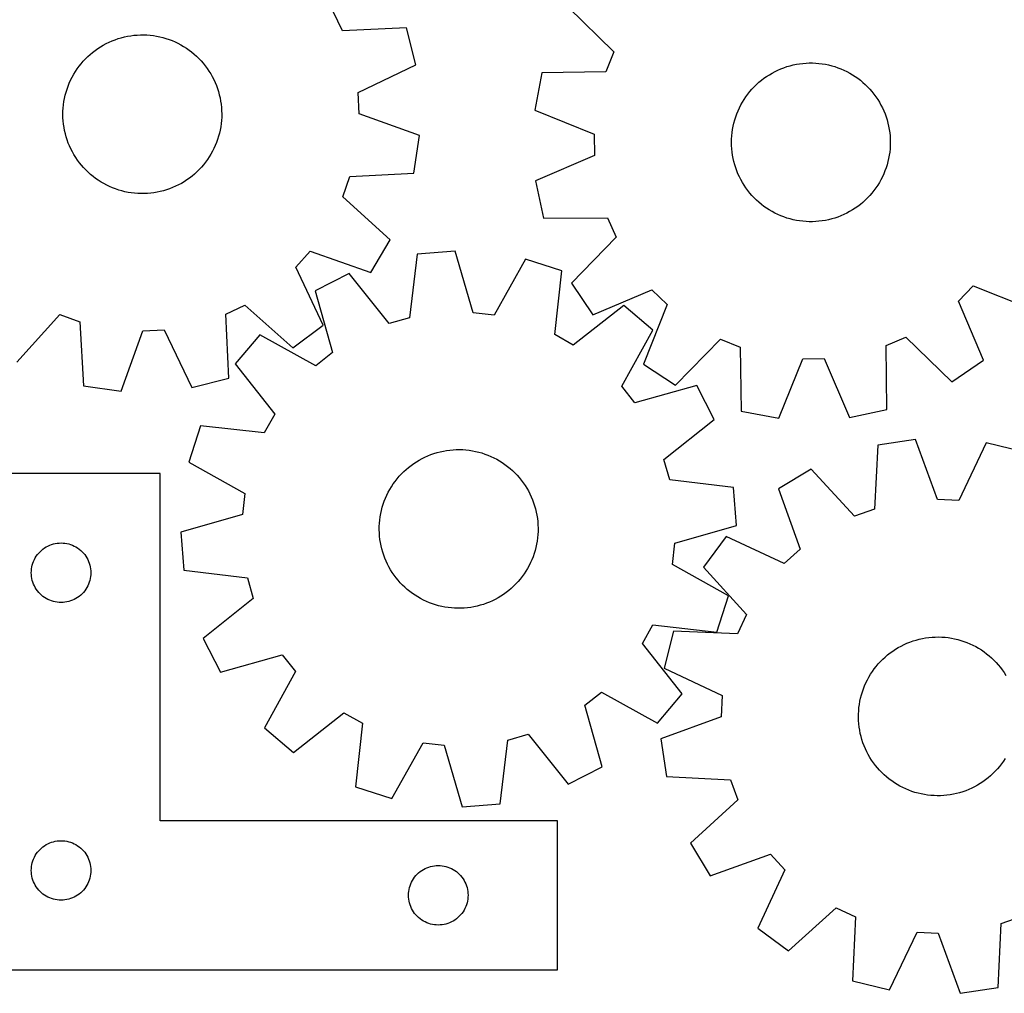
# Model space of a CAD drawing. Header units: millimetres. Extents: x 7 to 1243, y 7 to 1246.
# Tile 5 of 19: x 568 to 865, y 7 to 301. Entities that reach past the tile are written whole.
import ezdxf

# ---------------------------------------------------------------- set-up
doc = ezdxf.new("R2010")
doc.units = ezdxf.units.MM
doc.layers.add('CUT', color=7, linetype='CONTINUOUS', true_color=0x000000)

msp = doc.modelspace()

# ---------------------------------------------------------------- linework, layer by layer
at = {"layer": 'CUT'}
for p, q in [((733.570935, 304.907998), (747.386361, 291.322108)), ((665.347107, 297.723186), (662.584312, 303.529188)), ((684.701131, 298.652806), (665.347107, 297.723186)), ((687.530578, 287.468902), (684.701131, 298.652806)), ((594.824599, 294.30201), (595.721942, 294.693764)), ((595.721942, 294.693764), (596.634517, 295.048591)), ((596.634517, 295.048591), (597.560806, 295.3659)), ((597.560806, 295.3659), (598.499266, 295.645162)), ((598.499266, 295.645162), (599.448336, 295.885914)), ((599.448336, 295.885914), (600.406436, 296.087754)), ((600.406436, 296.087754), (601.371971, 296.250347)), ((601.371971, 296.250347), (602.343335, 296.373421)), ((602.343335, 296.373421), (603.318911, 296.456773)), ((603.318911, 296.456773), (604.297074, 296.500263)), ((604.297074, 296.500263), (605.276198, 296.503818)), ((605.276198, 296.503818), (606.254651, 296.467434)), ((606.254651, 296.467434), (607.230806, 296.39117)), ((607.230806, 296.39117), (608.203039, 296.275154)), ((608.203039, 296.275154), (609.16973, 296.119578)), ((609.16973, 296.119578), (610.12927, 295.924702)), ((610.12927, 295.924702), (611.080064, 295.69085)), ((611.080064, 295.69085), (612.020527, 295.41841)), ((612.020527, 295.41841), (612.949096, 295.107838)), ((612.949096, 295.107838), (613.864224, 294.759648)), ((613.864224, 294.759648), (614.764389, 294.374422)), ((589.841976, 291.216683), (590.617619, 291.814239)), ((590.617619, 291.814239), (591.41699, 292.37966)), ((591.41699, 292.37966), (592.238759, 292.912005)), ((592.238759, 292.912005), (593.081557, 293.410389)), ((593.081557, 293.410389), (593.943982, 293.873981)), ((593.943982, 293.873981), (594.824599, 294.30201)), ((614.764389, 294.374422), (615.648091, 293.9528)), ((615.648091, 293.9528), (616.513861, 293.495484)), ((616.513861, 293.495484), (617.360256, 293.003235)), ((617.360256, 293.003235), (618.18587, 292.476872)), ((618.18587, 292.476872), (618.989326, 291.917271)), ((618.989326, 291.917271), (619.769289, 291.325365)), ((587.001866, 288.525772), (587.670114, 289.241411)), ((587.670114, 289.241411), (588.366996, 289.929198)), ((588.366996, 289.929198), (589.091352, 290.587988)), ((589.091352, 290.587988), (589.841976, 291.216683)), ((619.769289, 291.325365), (620.52446, 290.702137)), ((620.52446, 290.702137), (621.253581, 290.048626)), ((621.253581, 290.048626), (621.95544, 289.365919)), ((621.95544, 289.365919), (622.628869, 288.655152)), ((747.386361, 291.322108), (744.996188, 285.353041)), ((584.636702, 285.409166), (585.179797, 286.223871)), ((585.179797, 286.223871), (585.75567, 287.015745)), ((585.75567, 287.015745), (586.363363, 287.783472)), ((586.363363, 287.783472), (587.001866, 288.525772)), ((622.628869, 288.655152), (623.272745, 287.917509)), ((623.272745, 287.917509), (623.885999, 287.154216)), ((623.885999, 287.154216), (624.467608, 286.366545)), ((624.467608, 286.366545), (625.016605, 285.555807)), ((670.062962, 279.082912), (687.530578, 287.468902)), ((796.096878, 285.42049), (796.979166, 285.845065)), ((796.979166, 285.845065), (797.878037, 286.233299)), ((797.878037, 286.233299), (798.791996, 286.584547)), ((798.791996, 286.584547), (799.71952, 286.898223)), ((799.71952, 286.898223), (800.659068, 287.173806)), ((800.659068, 287.173806), (801.609074, 287.410836)), ((801.609074, 287.410836), (802.567958, 287.60892)), ((802.567958, 287.60892), (803.534123, 287.767728)), ((803.534123, 287.767728), (804.505962, 287.886995)), ((804.505962, 287.886995), (805.481856, 287.966522)), ((805.481856, 287.966522), (806.460183, 288.006179)), ((806.460183, 288.006179), (807.439313, 288.005897)), ((807.439313, 288.005897), (808.417616, 287.965679)), ((808.417616, 287.965679), (809.393465, 287.88559)), ((809.393465, 287.88559), (810.365235, 287.765765)), ((810.365235, 287.765765), (811.331309, 287.606402)), ((811.331309, 287.606402), (812.290078, 287.407767)), ((812.290078, 287.407767), (813.239948, 287.17019)), ((813.239948, 287.17019), (814.179337, 286.894067)), ((814.179337, 286.894067), (815.106681, 286.579858)), ((815.106681, 286.579858), (816.020438, 286.228085)), ((816.020438, 286.228085), (816.919086, 285.839334)), ((816.919086, 285.839334), (817.801129, 285.414252)), ((582.80934, 281.94969), (583.212848, 282.841809)), ((583.212848, 282.841809), (583.652409, 283.716727)), ((583.652409, 283.716727), (584.12729, 284.572988)), ((584.12729, 284.572988), (584.636702, 285.409166)), ((625.016605, 285.555807), (625.532077, 284.72335)), ((625.532077, 284.72335), (626.013165, 283.870561)), ((626.013165, 283.870561), (626.459068, 282.998858)), ((626.459068, 282.998858), (626.869045, 282.109693)), ((725.622112, 285.057108), (723.505448, 273.716685)), ((744.996188, 285.353041), (725.622112, 285.057108)), ((791.231407, 282.153539), (791.98449, 282.779288)), ((791.98449, 282.779288), (792.762469, 283.3738)), ((792.762469, 283.3738), (793.564049, 283.936084)), ((793.564049, 283.936084), (794.387898, 284.465204)), ((794.387898, 284.465204), (795.232643, 284.960281)), ((795.232643, 284.960281), (796.096878, 285.42049)), ((817.801129, 285.414252), (818.6651, 284.953547)), ((818.6651, 284.953547), (819.50956, 284.457984)), ((819.50956, 284.457984), (820.333104, 283.92839)), ((820.333104, 283.92839), (821.134362, 283.365645)), ((821.134362, 283.365645), (821.911999, 282.770687)), ((821.911999, 282.770687), (822.664721, 282.144505)), ((581.82154, 279.185104), (582.113106, 280.119814)), ((582.113106, 280.119814), (582.442556, 281.041855)), ((582.442556, 281.041855), (582.80934, 281.94969)), ((626.869045, 282.109693), (627.242413, 281.204546)), ((627.242413, 281.204546), (627.578551, 280.284923)), ((627.578551, 280.284923), (627.876899, 279.352354)), ((788.492449, 279.359735), (789.133856, 280.099527)), ((789.133856, 280.099527), (789.804903, 280.812542)), ((789.804903, 280.812542), (790.504475, 281.497593)), ((790.504475, 281.497593), (791.231407, 282.153539)), ((822.664721, 282.144505), (823.391276, 281.488141)), ((823.391276, 281.488141), (824.090454, 280.802689)), ((824.090454, 280.802689), (824.761092, 280.089288)), ((824.761092, 280.089288), (825.402073, 279.349127)), ((581.17867, 276.320596), (581.353932, 277.283912)), ((581.353932, 277.283912), (581.568341, 278.239278)), ((581.568341, 278.239278), (581.82154, 279.185104)), ((627.876899, 279.352354), (628.13696, 278.408393)), ((628.13696, 278.408393), (628.358302, 277.45461)), ((628.358302, 277.45461), (628.540556, 276.492592)), ((670.393592, 272.66159), (670.062962, 279.082912)), ((786.243812, 276.158039), (786.756497, 276.992214)), ((786.756497, 276.992214), (787.30278, 277.804784)), ((787.30278, 277.804784), (787.881752, 278.594396)), ((787.881752, 278.594396), (788.492449, 279.359735)), ((825.402073, 279.349127), (826.01233, 278.583437)), ((826.01233, 278.583437), (826.590849, 277.793493)), ((826.590849, 277.793493), (827.136665, 276.980609)), ((827.136665, 276.980609), (827.64887, 276.146139)), ((580.89035, 273.399029), (580.946685, 274.376536)), ((580.946685, 274.376536), (581.042845, 275.350933)), ((581.042845, 275.350933), (581.17867, 276.320596)), ((628.540556, 276.492592), (628.683419, 275.52394)), ((628.683419, 275.52394), (628.786654, 274.550268)), ((628.786654, 274.550268), (628.850088, 273.573195)), ((784.915591, 273.539926), (785.322592, 274.430456)), ((785.322592, 274.430456), (785.765578, 275.303645)), ((785.765578, 275.303645), (786.243812, 276.158039)), ((827.64887, 276.146139), (828.126612, 275.291471)), ((828.126612, 275.291471), (828.569096, 274.418027)), ((828.569096, 274.418027), (828.975585, 273.527263)), ((580.873932, 272.420037), (580.89035, 273.399029)), ((580.89746, 271.441189), (580.873932, 272.420037)), ((580.960893, 270.464117), (580.89746, 271.441189)), ((628.857198, 271.615356), (628.800862, 270.637848)), ((628.850088, 273.573195), (628.873615, 272.594348)), ((628.873615, 272.594348), (628.857198, 271.615356)), ((688.630128, 266.113982), (670.393592, 272.66159)), ((723.505448, 273.716685), (741.468333, 266.451894)), ((783.916964, 270.779232), (784.212192, 271.712793)), ((784.212192, 271.712793), (784.545252, 272.633535)), ((784.545252, 272.633535), (784.915591, 273.539926)), ((828.975585, 273.527263), (829.345403, 272.620659)), ((829.345403, 272.620659), (829.677934, 271.699726)), ((829.677934, 271.699726), (829.972625, 270.765996)), ((581.064128, 269.490444), (580.960893, 270.464117)), ((581.206991, 268.521793), (581.064128, 269.490444)), ((581.389245, 267.559775), (581.206991, 268.521793)), ((628.568878, 268.693788), (628.393615, 267.730472)), ((628.704702, 269.663452), (628.568878, 268.693788)), ((628.800862, 270.637848), (628.704702, 269.663452)), ((783.123251, 266.948142), (783.262874, 267.917266)), ((783.262874, 267.917266), (783.44191, 268.879888)), ((783.44191, 268.879888), (783.660061, 269.834406)), ((783.660061, 269.834406), (783.916964, 270.779232)), ((829.972625, 270.765996), (830.228985, 269.821022)), ((830.228985, 269.821022), (830.446588, 268.866379)), ((830.446588, 268.866379), (830.625071, 267.903654)), ((830.625071, 267.903654), (830.764137, 266.93445)), ((581.610587, 266.605992), (581.389245, 267.559775)), ((581.870649, 265.66203), (581.610587, 266.605992)), ((582.168996, 264.729462), (581.870649, 265.66203)), ((627.634441, 264.89457), (627.304992, 263.97253)), ((627.926008, 265.829281), (627.634441, 264.89457)), ((628.179206, 266.775106), (627.926008, 265.829281)), ((628.393615, 267.730472), (628.179206, 266.775106)), ((686.964302, 254.69862), (688.630128, 266.113982)), ((741.468333, 266.451894), (741.544364, 260.022516)), ((782.942853, 264.01793), (782.963107, 264.996851)), ((782.963107, 264.996851), (783.023273, 265.97413)), ((783.023273, 265.97413), (783.123251, 266.948142)), ((830.764137, 266.93445), (830.863555, 265.960381)), ((830.863555, 265.960381), (830.923159, 264.983067)), ((830.923159, 264.983067), (830.942851, 264.004135)), ((582.505134, 263.809839), (582.168996, 264.729462)), ((582.878502, 262.904691), (582.505134, 263.809839)), ((583.288479, 262.015527), (582.878502, 262.904691)), ((583.734382, 261.143824), (583.288479, 262.015527)), ((626.534699, 262.172576), (626.095139, 261.297658)), ((626.938208, 263.064695), (626.534699, 262.172576)), ((627.304992, 263.97253), (626.938208, 263.064695)), ((782.962544, 263.038998), (782.942853, 264.01793)), ((783.022148, 262.061685), (782.962544, 263.038998)), ((783.121566, 261.087615), (783.022148, 262.061685)), ((830.86243, 262.047935), (830.762452, 261.073923)), ((830.922596, 263.025215), (830.86243, 262.047935)), ((830.942851, 264.004135), (830.922596, 263.025215)), ((584.21547, 260.291035), (583.734382, 261.143824)), ((584.730942, 259.458578), (584.21547, 260.291035)), ((585.279939, 258.64784), (584.730942, 259.458578)), ((625.110845, 259.605218), (624.567751, 258.790514)), ((625.620257, 260.441397), (625.110845, 259.605218)), ((626.095139, 261.297658), (625.620257, 260.441397)), ((741.544364, 260.022516), (723.7583, 252.334972)), ((783.260632, 260.118411), (783.121566, 261.087615)), ((783.439115, 259.155687), (783.260632, 260.118411)), ((783.656718, 258.201043), (783.439115, 259.155687)), ((830.443793, 259.142178), (830.225642, 258.187659)), ((830.622829, 260.1048), (830.443793, 259.142178)), ((830.762452, 261.073923), (830.622829, 260.1048)), ((585.861549, 257.860169), (585.279939, 258.64784)), ((586.474802, 257.096876), (585.861549, 257.860169)), ((587.118679, 256.359232), (586.474802, 257.096876)), ((587.792107, 255.648466), (587.118679, 256.359232)), ((622.745682, 256.488612), (622.077434, 255.772973)), ((623.384184, 257.230913), (622.745682, 256.488612)), ((623.991877, 257.998639), (623.384184, 257.230913)), ((624.567751, 258.790514), (623.991877, 257.998639)), ((783.913078, 257.25607), (783.656718, 258.201043)), ((784.207769, 256.322339), (783.913078, 257.25607)), ((784.5403, 255.401406), (784.207769, 256.322339)), ((829.673511, 256.309273), (829.340451, 255.38853)), ((829.968739, 257.242833), (829.673511, 256.309273)), ((830.225642, 258.187659), (829.968739, 257.242833)), ((588.493966, 254.965758), (587.792107, 255.648466)), ((589.223088, 254.312247), (588.493966, 254.965758)), ((589.978258, 253.68902), (589.223088, 254.312247)), ((590.758221, 253.097113), (589.978258, 253.68902)), ((591.561678, 252.537513), (590.758221, 253.097113)), ((619.129928, 253.200145), (618.330557, 252.634724)), ((619.905571, 253.797701), (619.129928, 253.200145)), ((620.656196, 254.426397), (619.905571, 253.797701)), ((621.380552, 255.085187), (620.656196, 254.426397)), ((622.077434, 255.772973), (621.380552, 255.085187)), ((665.465278, 247.576489), (667.61715, 253.635543)), ((667.61715, 253.635543), (686.964302, 254.69862)), ((784.910118, 254.494802), (784.5403, 255.401406)), ((785.316607, 253.604038), (784.910118, 254.494802)), ((785.759091, 252.730595), (785.316607, 253.604038)), ((828.563111, 253.591609), (828.120125, 252.71842)), ((828.970112, 254.48214), (828.563111, 253.591609)), ((829.340451, 255.38853), (828.970112, 254.48214)), ((592.387291, 252.01115), (591.561678, 252.537513)), ((593.233687, 251.518901), (592.387291, 252.01115)), ((594.099456, 251.061585), (593.233687, 251.518901)), ((594.983159, 250.639963), (594.099456, 251.061585)), ((595.883323, 250.254736), (594.983159, 250.639963)), ((596.798451, 249.906547), (595.883323, 250.254736)), ((614.025605, 250.32062), (613.11303, 249.965794)), ((614.922948, 250.712374), (614.025605, 250.32062)), ((615.803565, 251.140403), (614.922948, 250.712374)), ((616.66599, 251.603996), (615.803565, 251.140403)), ((617.508788, 252.102379), (616.66599, 251.603996)), ((618.330557, 252.634724), (617.508788, 252.102379)), ((723.7583, 252.334972), (726.14255, 241.047774)), ((786.236833, 251.875927), (785.759091, 252.730595)), ((786.749038, 251.041456), (786.236833, 251.875927)), ((787.294854, 250.228572), (786.749038, 251.041456)), ((787.873373, 249.438628), (787.294854, 250.228572)), ((826.582923, 250.217281), (826.003951, 249.427669)), ((827.129206, 251.029851), (826.582923, 250.217281)), ((827.641891, 251.864027), (827.129206, 251.029851)), ((828.120125, 252.71842), (827.641891, 251.864027)), ((597.72702, 249.595974), (596.798451, 249.906547)), ((598.667484, 249.323535), (597.72702, 249.595974)), ((599.618277, 249.089683), (598.667484, 249.323535)), ((600.577818, 248.894807), (599.618277, 249.089683)), ((601.544509, 248.739231), (600.577818, 248.894807)), ((602.516741, 248.623214), (601.544509, 248.739231)), ((603.492896, 248.546951), (602.516741, 248.623214)), ((604.47135, 248.510566), (603.492896, 248.546951)), ((605.450473, 248.514122), (604.47135, 248.510566)), ((606.428636, 248.557612), (605.450473, 248.514122)), ((607.404212, 248.640963), (606.428636, 248.557612)), ((608.375576, 248.764038), (607.404212, 248.640963)), ((609.341111, 248.926631), (608.375576, 248.764038)), ((610.299211, 249.128471), (609.341111, 248.926631)), ((611.248281, 249.369222), (610.299211, 249.128471)), ((612.186742, 249.648485), (611.248281, 249.369222)), ((613.11303, 249.965794), (612.186742, 249.648485)), ((679.80798, 234.548467), (665.465278, 247.576489)), ((788.48363, 248.672938), (787.873373, 249.438628)), ((789.124611, 247.932777), (788.48363, 248.672938)), ((789.795249, 247.219377), (789.124611, 247.932777)), ((790.494427, 246.533924), (789.795249, 247.219377)), ((824.0808, 247.209523), (823.381228, 246.524472)), ((824.751847, 247.922538), (824.0808, 247.209523)), ((825.393254, 248.66233), (824.751847, 247.922538)), ((826.003951, 249.427669), (825.393254, 248.66233)), ((791.220982, 245.877561), (790.494427, 246.533924)), ((791.973704, 245.251378), (791.220982, 245.877561)), ((792.751341, 244.65642), (791.973704, 245.251378)), ((793.552599, 244.093675), (792.751341, 244.65642)), ((794.376143, 243.564081), (793.552599, 244.093675)), ((820.321654, 244.085982), (819.497805, 243.556861)), ((821.123234, 244.648266), (820.321654, 244.085982)), ((821.901213, 245.242777), (821.123234, 244.648266)), ((822.654296, 245.868527), (821.901213, 245.242777)), ((823.381228, 246.524472), (822.654296, 245.868527)), ((726.14255, 241.047774), (745.518206, 241.210081)), ((745.518206, 241.210081), (748.048867, 235.299206)), ((795.220603, 243.068519), (794.376143, 243.564081)), ((796.084574, 242.607813), (795.220603, 243.068519)), ((796.966617, 242.182731), (796.084574, 242.607813)), ((797.865265, 241.79398), (796.966617, 242.182731)), ((798.779022, 241.442207), (797.865265, 241.79398)), ((799.706366, 241.127998), (798.779022, 241.442207)), ((800.645755, 240.851875), (799.706366, 241.127998)), ((814.166183, 241.123842), (813.226635, 240.848259)), ((815.093707, 241.437518), (814.166183, 241.123842)), ((816.007666, 241.788766), (815.093707, 241.437518)), ((816.906537, 242.177), (816.007666, 241.788766)), ((817.788825, 242.601575), (816.906537, 242.177)), ((818.65306, 243.061784), (817.788825, 242.601575)), ((819.497805, 243.556861), (818.65306, 243.061784)), ((801.595625, 240.614299), (800.645755, 240.851875)), ((802.554394, 240.415664), (801.595625, 240.614299)), ((803.520468, 240.256301), (802.554394, 240.415664)), ((804.492238, 240.136475), (803.520468, 240.256301)), ((805.468087, 240.056387), (804.492238, 240.136475)), ((806.44639, 240.016168), (805.468087, 240.056387)), ((807.42552, 240.015887), (806.44639, 240.016168)), ((808.403847, 240.055543), (807.42552, 240.015887)), ((809.379741, 240.135071), (808.403847, 240.055543)), ((810.35158, 240.254337), (809.379741, 240.135071)), ((811.317745, 240.413145), (810.35158, 240.254337)), ((812.276629, 240.611229), (811.317745, 240.413145)), ((813.226635, 240.848259), (812.276629, 240.611229)), ((748.048867, 235.299206), (734.558582, 221.390409)), ((673.900487, 224.639532), (679.80798, 234.548467)), ((651.312457, 226.28686), (655.619227, 231.061211)), ((655.619227, 231.061211), (673.900487, 224.639532)), ((687.968436, 230.197998), (685.668306, 210.958668)), ((699.467057, 231.12922), (687.968436, 230.197998)), ((704.833122, 212.510741), (699.467057, 231.12922)), ((659.577778, 208.761824), (651.312457, 226.28686)), ((720.707696, 228.66409), (711.22008, 211.769488)), ((731.6874, 225.124095), (720.707696, 228.66409)), ((667.40128, 224.347041), (657.134302, 219.086372)), ((679.483861, 209.199313), (667.40128, 224.347041)), ((729.520015, 205.869359), (731.6874, 225.124095)), ((734.558582, 221.390409), (741.080765, 211.874811)), ((851.514378, 215.987607), (856.006873, 220.587626)), ((856.006873, 220.587626), (874.019434, 213.446894)), ((657.134302, 219.086372), (662.371832, 200.431327)), ((741.080765, 211.874811), (758.919425, 219.439506)), ((758.919425, 219.439506), (763.519445, 214.947012)), ((630.089768, 212.033859), (635.895769, 214.796654)), ((635.895769, 214.796654), (650.327981, 201.867861)), ((750.367827, 214.718171), (735.137129, 202.740348)), ((759.157054, 207.245892), (750.367827, 214.718171)), ((763.519445, 214.947012), (756.378713, 196.93445)), ((859.079073, 198.148946), (851.514378, 215.987607)), ((566.915049, 197.572986), (579.94307, 211.915688)), ((579.94307, 211.915688), (586.002124, 209.763816)), ((631.019387, 192.679835), (630.089768, 212.033859)), ((711.22008, 211.769488), (704.833122, 212.510741)), ((586.002124, 209.763816), (587.065202, 190.416664)), ((650.327981, 201.867861), (659.577778, 208.761824)), ((685.668306, 210.958668), (679.483861, 209.199313)), ((598.480564, 188.750838), (605.028172, 206.987374)), ((605.028172, 206.987374), (611.449493, 207.318004)), ((611.449493, 207.318004), (619.835484, 189.850388)), ((640.371792, 205.810082), (632.899512, 197.020855)), ((657.331426, 196.43921), (640.371792, 205.810082)), ((735.137129, 202.740348), (729.520015, 205.869359)), ((749.786182, 190.286258), (759.157054, 207.245892)), ((766.045886, 190.639116), (779.631776, 204.454542)), ((779.631776, 204.454542), (785.600843, 202.06437)), ((829.743803, 202.586388), (835.654678, 205.117048)), ((829.90611, 183.210731), (829.743803, 202.586388)), ((835.654678, 205.117048), (849.563475, 191.626763)), ((662.371832, 200.431327), (657.331426, 196.43921)), ((785.600843, 202.06437), (785.896776, 182.690293)), ((632.899512, 197.020855), (644.877336, 181.790157)), ((756.378713, 196.93445), (766.045886, 190.639116)), ((797.237199, 180.573629), (804.50199, 198.536514)), ((804.50199, 198.536514), (810.931368, 198.612545)), ((810.931368, 198.612545), (818.618913, 180.826481)), ((849.563475, 191.626763), (859.079073, 198.148946)), ((619.835484, 189.850388), (631.019387, 192.679835)), ((772.433344, 190.483382), (753.778299, 185.245852)), ((777.694013, 180.216404), (772.433344, 190.483382)), ((587.065202, 190.416664), (598.480564, 188.750838)), ((753.778299, 185.245852), (749.786182, 190.286258)), ((644.877336, 181.790157), (641.748324, 176.173043)), ((785.896776, 182.690293), (797.237199, 180.573629)), ((818.618913, 180.826481), (829.90611, 183.210731)), ((762.546285, 168.133823), (777.694013, 180.216404)), ((622.493589, 178.340428), (618.953594, 167.360724)), ((641.748324, 176.173043), (622.493589, 178.340428)), ((838.562452, 174.195782), (827.15457, 172.47948)), ((845.190658, 155.988385), (838.562452, 174.195782)), ((859.922027, 173.190697), (851.61338, 155.686161)), ((871.118336, 170.410746), (859.922027, 173.190697)), ((692.098631, 169.623433), (693.022865, 169.946678)), ((693.022865, 169.946678), (693.959514, 170.231955)), ((693.959514, 170.231955), (694.90702, 170.47879)), ((694.90702, 170.47879), (695.863805, 170.686773)), ((695.863805, 170.686773), (696.828278, 170.855556)), ((696.828278, 170.855556), (697.798832, 170.98486)), ((697.798832, 170.98486), (698.773853, 171.074468)), ((698.773853, 171.074468), (699.751717, 171.124233)), ((699.751717, 171.124233), (700.730798, 171.13407)), ((700.730798, 171.13407), (701.709465, 171.103963)), ((701.709465, 171.103963), (702.686089, 171.033963)), ((702.686089, 171.033963), (703.659045, 170.924187)), ((703.659045, 170.924187), (704.626714, 170.774816)), ((704.626714, 170.774816), (705.587486, 170.586099)), ((705.587486, 170.586099), (706.53976, 170.358351)), ((706.53976, 170.358351), (707.481952, 170.091951)), ((707.481952, 170.091951), (708.412494, 169.787342)), ((708.412494, 169.787342), (709.329837, 169.44503)), ((827.15457, 172.47948), (826.177077, 153.127816)), ((618.953594, 167.360724), (635.848195, 157.873108)), ((686.102606, 166.350548), (686.898333, 166.921085)), ((686.898333, 166.921085), (687.71667, 167.458692)), ((687.71667, 167.458692), (688.556253, 167.962472)), ((688.556253, 167.962472), (689.415687, 168.431587)), ((689.415687, 168.431587), (690.29354, 168.865257)), ((690.29354, 168.865257), (691.188351, 169.262759)), ((691.188351, 169.262759), (692.098631, 169.623433)), ((709.329837, 169.44503), (710.232454, 169.065587)), ((710.232454, 169.065587), (711.118843, 168.649643)), ((711.118843, 168.649643), (711.987529, 168.19789)), ((711.987529, 168.19789), (712.837065, 167.711081)), ((712.837065, 167.711081), (713.666038, 167.190026)), ((713.666038, 167.190026), (714.473068, 166.635591)), ((764.30564, 161.949378), (762.546285, 168.133823)), ((610.313047, 163.886782), (550.313047, 163.886782)), ((610.313047, 58.886782), (610.313047, 163.886782)), ((682.508023, 163.038952), (683.171667, 163.758864)), ((683.171667, 163.758864), (683.864122, 164.451107)), ((683.864122, 164.451107), (684.584237, 165.11453)), ((684.584237, 165.11453), (685.330812, 165.748028)), ((685.330812, 165.748028), (686.102606, 166.350548)), ((714.473068, 166.635591), (715.256812, 166.048701)), ((715.256812, 166.048701), (716.015966, 165.430331)), ((716.015966, 165.430331), (716.749265, 164.78151)), ((716.749265, 164.78151), (717.455489, 164.10332)), ((717.455489, 164.10332), (718.133463, 163.396888)), ((807.036267, 165.234102), (797.153559, 159.282839)), ((820.1276, 150.949165), (807.036267, 165.234102)), ((680.162902, 159.907237), (680.700759, 160.725409)), ((680.700759, 160.725409), (681.271541, 161.520962)), ((681.271541, 161.520962), (681.874296, 162.292571)), ((681.874296, 162.292571), (682.508023, 163.038952)), ((718.133463, 163.396888), (718.782059, 162.66339)), ((718.782059, 162.66339), (719.400196, 161.904048)), ((719.400196, 161.904048), (719.986847, 161.120124)), ((719.986847, 161.120124), (720.541034, 160.312924)), ((783.54497, 159.649248), (764.30564, 161.949378)), ((635.848195, 157.873108), (635.106943, 151.48615)), ((678.755548, 157.330798), (679.189487, 158.208518)), ((679.189487, 158.208518), (679.658865, 159.067808)), ((679.658865, 159.067808), (680.162902, 159.907237)), ((720.541034, 160.312924), (721.061836, 159.483791)), ((721.061836, 159.483791), (721.548385, 158.634106)), ((721.548385, 158.634106), (721.999871, 157.765282)), ((721.999871, 157.765282), (722.415544, 156.878766)), ((784.476192, 148.150627), (783.54497, 159.649248)), ((797.153559, 159.282839), (803.656034, 141.030162)), ((677.673291, 154.601804), (677.996819, 155.525939)), ((677.996819, 155.525939), (678.357771, 156.436109)), ((678.357771, 156.436109), (678.755548, 157.330798)), ((722.415544, 156.878766), (722.794711, 155.976032)), ((722.794711, 155.976032), (723.136741, 155.058585)), ((723.136741, 155.058585), (723.441065, 154.127949)), ((851.61338, 155.686161), (845.190658, 155.988385)), ((676.932326, 151.761091), (677.140602, 152.717812)), ((677.140602, 152.717812), (677.387727, 153.665243)), ((677.387727, 153.665243), (677.673291, 154.601804)), ((723.441065, 154.127949), (723.707177, 153.185676)), ((723.707177, 153.185676), (723.934633, 152.233332)), ((723.934633, 152.233332), (724.123056, 151.272503)), ((826.177077, 153.127816), (820.1276, 150.949165)), ((635.106943, 151.48615), (616.488464, 146.120085)), ((676.493676, 147.873313), (676.54374, 148.851162)), ((676.54374, 148.851162), (676.633647, 149.826155)), ((676.633647, 149.826155), (676.763247, 150.79667)), ((676.763247, 150.79667), (676.932326, 151.761091)), ((724.123056, 151.272503), (724.27213, 150.304788)), ((724.27213, 150.304788), (724.381609, 149.331798)), ((724.381609, 149.331798), (724.45131, 148.355152)), ((616.488464, 146.120085), (617.419686, 134.621464)), ((676.483539, 146.894235), (676.493676, 147.873313)), ((676.513346, 145.915559), (676.483539, 146.894235)), ((676.583047, 144.938914), (676.513346, 145.915559)), ((724.47098, 146.397399), (724.420916, 145.41955)), ((724.45131, 148.355152), (724.481117, 147.376476)), ((724.481117, 147.376476), (724.47098, 146.397399)), ((765.857713, 142.784561), (784.476192, 148.150627)), ((579.138311, 142.809786), (579.724419, 142.867513)), ((579.724419, 142.867513), (580.313047, 142.886782)), ((580.313047, 142.886782), (580.901675, 142.867513)), ((580.901675, 142.867513), (581.487783, 142.809786)), ((676.692525, 143.965924), (676.583047, 144.938914)), ((676.8416, 142.998209), (676.692525, 143.965924)), ((677.030022, 142.03738), (676.8416, 142.998209)), ((724.201408, 143.474042), (724.032329, 142.509621)), ((724.331009, 144.444557), (724.201408, 143.474042)), ((724.420916, 145.41955), (724.331009, 144.444557)), ((781.339357, 144.890041), (774.486374, 135.609842)), ((798.90078, 136.702317), (781.339357, 144.890041)), ((573.546489, 139.820895), (573.949086, 140.250743)), ((573.949086, 140.250743), (574.378934, 140.65334)), ((574.378934, 140.65334), (574.834194, 141.026962)), ((574.834194, 141.026962), (575.312915, 141.370009)), ((575.312915, 141.370009), (575.813047, 141.681011)), ((575.813047, 141.681011), (576.332449, 141.958637)), ((576.332449, 141.958637), (576.868896, 142.201698)), ((576.868896, 142.201698), (577.420092, 142.409153)), ((577.420092, 142.409153), (577.983675, 142.580115)), ((577.983675, 142.580115), (578.557234, 142.71385)), ((578.557234, 142.71385), (579.138311, 142.809786)), ((581.487783, 142.809786), (582.06886, 142.71385)), ((582.06886, 142.71385), (582.642418, 142.580115)), ((582.642418, 142.580115), (583.206002, 142.409153)), ((583.206002, 142.409153), (583.757198, 142.201698)), ((583.757198, 142.201698), (584.293645, 141.958637)), ((584.293645, 141.958637), (584.813047, 141.681011)), ((584.813047, 141.681011), (585.313179, 141.370009)), ((585.313179, 141.370009), (585.7919, 141.026962)), ((585.7919, 141.026962), (586.247159, 140.65334)), ((586.247159, 140.65334), (586.677008, 140.250743)), ((586.677008, 140.250743), (587.079605, 139.820895)), ((677.257478, 141.085036), (677.030022, 142.03738)), ((677.52359, 140.142762), (677.257478, 141.085036)), ((677.827914, 139.212127), (677.52359, 140.142762)), ((723.576928, 140.605469), (723.291364, 139.668907)), ((723.824054, 141.552899), (723.576928, 140.605469)), ((724.032329, 142.509621), (723.824054, 141.552899)), ((765.11646, 136.397603), (765.857713, 142.784561)), ((803.656034, 141.030162), (798.90078, 136.702317)), ((571.790676, 136.779737), (571.998131, 137.330933)), ((571.998131, 137.330933), (572.241192, 137.86738)), ((572.241192, 137.86738), (572.518818, 138.386782)), ((572.518818, 138.386782), (572.82982, 138.886914)), ((572.82982, 138.886914), (573.172867, 139.365635)), ((573.172867, 139.365635), (573.546489, 139.820895)), ((587.079605, 139.820895), (587.453227, 139.365635)), ((587.453227, 139.365635), (587.796273, 138.886914)), ((587.796273, 138.886914), (588.107275, 138.386782)), ((588.107275, 138.386782), (588.384901, 137.86738)), ((588.384901, 137.86738), (588.627963, 137.330933)), ((588.627963, 137.330933), (588.835418, 136.779737)), ((678.169945, 138.294679), (677.827914, 139.212127)), ((678.549112, 137.391946), (678.169945, 138.294679)), ((678.964785, 136.50543), (678.549112, 137.391946)), ((722.209108, 136.939914), (721.775169, 136.062194)), ((722.606884, 137.834603), (722.209108, 136.939914)), ((722.967837, 138.744772), (722.606884, 137.834603)), ((723.291364, 139.668907), (722.967837, 138.744772)), ((571.313047, 133.886782), (571.332316, 134.47541)), ((571.332316, 134.47541), (571.390043, 135.061518)), ((571.390043, 135.061518), (571.485979, 135.642595)), ((571.485979, 135.642595), (571.619714, 136.216154)), ((571.619714, 136.216154), (571.790676, 136.779737)), ((588.835418, 136.779737), (589.006379, 136.216154)), ((589.006379, 136.216154), (589.140114, 135.642595)), ((589.140114, 135.642595), (589.236051, 135.061518)), ((589.236051, 135.061518), (589.293777, 134.47541)), ((589.293777, 134.47541), (589.313047, 133.886782)), ((617.419686, 134.621464), (636.659016, 132.321334)), ((679.416271, 135.636606), (678.964785, 136.50543)), ((679.90282, 134.78692), (679.416271, 135.636606)), ((680.423622, 133.957788), (679.90282, 134.78692)), ((680.977809, 133.150588), (680.423622, 133.957788)), ((720.801753, 134.363475), (720.263896, 133.545303)), ((721.30579, 135.202904), (720.801753, 134.363475)), ((721.775169, 136.062194), (721.30579, 135.202904)), ((782.011062, 126.909988), (765.11646, 136.397603)), ((774.486374, 135.609842), (787.478876, 121.234957)), ((571.332316, 133.298154), (571.313047, 133.886782)), ((571.390043, 132.712046), (571.332316, 133.298154)), ((571.485979, 132.130969), (571.390043, 132.712046)), ((571.619714, 131.557411), (571.485979, 132.130969)), ((571.790676, 130.993827), (571.619714, 131.557411)), ((571.998131, 130.442631), (571.790676, 130.993827)), ((588.835418, 130.993827), (588.627963, 130.442631)), ((589.006379, 131.557411), (588.835418, 130.993827)), ((589.140114, 132.130969), (589.006379, 131.557411)), ((589.236051, 132.712046), (589.140114, 132.130969)), ((589.293777, 133.298154), (589.236051, 132.712046)), ((589.313047, 133.886782), (589.293777, 133.298154)), ((636.659016, 132.321334), (638.418371, 126.136889)), ((681.564459, 132.366664), (680.977809, 133.150588)), ((682.182597, 131.607322), (681.564459, 132.366664)), ((682.831193, 130.873824), (682.182597, 131.607322)), ((718.456632, 131.23176), (717.792989, 130.511848)), ((719.090359, 131.978141), (718.456632, 131.23176)), ((719.693115, 132.74975), (719.090359, 131.978141)), ((720.263896, 133.545303), (719.693115, 132.74975)), ((572.241192, 129.906184), (571.998131, 130.442631)), ((572.518818, 129.386782), (572.241192, 129.906184)), ((572.82982, 128.88665), (572.518818, 129.386782)), ((573.172867, 128.407929), (572.82982, 128.88665)), ((573.546489, 127.95267), (573.172867, 128.407929)), ((587.453227, 128.407929), (587.079605, 127.95267)), ((587.796273, 128.88665), (587.453227, 128.407929)), ((588.107275, 129.386782), (587.796273, 128.88665)), ((588.384901, 129.906184), (588.107275, 129.386782)), ((588.627963, 130.442631), (588.384901, 129.906184)), ((683.509167, 130.167392), (682.831193, 130.873824)), ((684.215391, 129.489201), (683.509167, 130.167392)), ((684.94869, 128.840381), (684.215391, 129.489201)), ((685.707843, 128.222011), (684.94869, 128.840381)), ((686.491587, 127.63512), (685.707843, 128.222011)), ((715.633843, 128.522683), (714.86205, 127.920164)), ((716.380419, 129.156182), (715.633843, 128.522683)), ((717.100534, 129.819605), (716.380419, 129.156182)), ((717.792989, 130.511848), (717.100534, 129.819605)), ((573.949086, 127.522821), (573.546489, 127.95267)), ((574.378934, 127.120224), (573.949086, 127.522821)), ((574.834194, 126.746602), (574.378934, 127.120224)), ((575.312915, 126.403556), (574.834194, 126.746602)), ((575.813047, 126.092554), (575.312915, 126.403556)), ((576.332449, 125.814928), (575.813047, 126.092554)), ((576.868896, 125.571866), (576.332449, 125.814928)), ((577.420092, 125.364411), (576.868896, 125.571866)), ((577.983675, 125.19345), (577.420092, 125.364411)), ((578.557234, 125.059715), (577.983675, 125.19345)), ((579.138311, 124.963778), (578.557234, 125.059715)), ((582.06886, 125.059715), (581.487783, 124.963778)), ((582.642418, 125.19345), (582.06886, 125.059715)), ((583.206002, 125.364411), (582.642418, 125.19345)), ((583.757198, 125.571866), (583.206002, 125.364411)), ((584.293645, 125.814928), (583.757198, 125.571866)), ((584.813047, 126.092554), (584.293645, 125.814928)), ((585.313179, 126.403556), (584.813047, 126.092554)), ((585.7919, 126.746602), (585.313179, 126.403556)), ((586.247159, 127.120224), (585.7919, 126.746602)), ((586.677008, 127.522821), (586.247159, 127.120224)), ((587.079605, 127.95267), (586.677008, 127.522821)), ((638.418371, 126.136889), (623.270643, 114.054308)), ((687.298617, 127.080686), (686.491587, 127.63512)), ((688.127591, 126.559631), (687.298617, 127.080686)), ((688.977127, 126.072822), (688.127591, 126.559631)), ((689.845813, 125.621069), (688.977127, 126.072822)), ((690.732202, 125.205125), (689.845813, 125.621069)), ((691.634819, 124.825681), (690.732202, 125.205125)), ((709.776305, 125.007952), (708.866025, 124.647278)), ((710.671116, 125.405455), (709.776305, 125.007952)), ((711.548969, 125.839125), (710.671116, 125.405455)), ((712.408402, 126.30824), (711.548969, 125.839125)), ((713.247986, 126.81202), (712.408402, 126.30824)), ((714.066322, 127.349626), (713.247986, 126.81202)), ((714.86205, 127.920164), (714.066322, 127.349626)), ((778.471067, 115.930283), (782.011062, 126.909988)), ((579.724419, 124.906052), (579.138311, 124.963778)), ((580.313047, 124.886782), (579.724419, 124.906052)), ((580.901675, 124.906052), (580.313047, 124.886782)), ((581.487783, 124.963778), (580.901675, 124.906052)), ((692.552162, 124.48337), (691.634819, 124.825681)), ((693.482704, 124.178761), (692.552162, 124.48337)), ((694.424896, 123.91236), (693.482704, 124.178761)), ((695.37717, 123.684612), (694.424896, 123.91236)), ((696.337941, 123.495896), (695.37717, 123.684612)), ((697.30561, 123.346525), (696.337941, 123.495896)), ((698.278567, 123.236748), (697.30561, 123.346525)), ((699.255191, 123.166749), (698.278567, 123.236748)), ((700.233858, 123.136642), (699.255191, 123.166749)), ((701.212938, 123.146479), (700.233858, 123.136642)), ((702.190803, 123.196243), (701.212938, 123.146479)), ((703.165823, 123.285852), (702.190803, 123.196243)), ((704.136378, 123.415155), (703.165823, 123.285852)), ((705.10085, 123.583939), (704.136378, 123.415155)), ((706.057636, 123.791921), (705.10085, 123.583939)), ((707.005142, 124.038757), (706.057636, 123.791921)), ((707.941791, 124.324034), (707.005142, 124.038757)), ((708.866025, 124.647278), (707.941791, 124.324034)), ((787.478876, 121.234957), (784.741788, 115.416792)), ((756.08732, 112.480554), (759.216331, 118.097669)), ((759.216331, 118.097669), (778.471067, 115.930283)), ((765.383842, 116.260798), (762.60389, 105.064488)), ((784.741788, 115.416792), (765.383842, 116.260798)), ((623.270643, 114.054308), (628.531312, 103.78733)), ((836.892469, 112.937937), (837.815983, 113.263233)), ((837.815983, 113.263233), (838.751997, 113.550588)), ((838.751997, 113.550588), (839.698952, 113.799526)), ((839.698952, 113.799526), (840.655274, 114.009632)), ((840.655274, 114.009632), (841.619369, 114.180556)), ((841.619369, 114.180556), (842.589634, 114.312014)), ((842.589634, 114.312014), (843.564454, 114.403786)), ((843.564454, 114.403786), (844.542205, 114.455721)), ((844.542205, 114.455721), (845.521261, 114.467731)), ((845.521261, 114.467731), (846.499993, 114.439797)), ((846.499993, 114.439797), (847.47677, 114.371965)), ((847.47677, 114.371965), (848.449968, 114.264348)), ((848.449968, 114.264348), (849.417966, 114.117126)), ((849.417966, 114.117126), (850.379154, 113.930543)), ((850.379154, 113.930543), (851.331931, 113.704909)), ((851.331931, 113.704909), (852.274712, 113.440601)), ((852.274712, 113.440601), (853.205928, 113.138058)), ((853.205928, 113.138058), (854.124029, 112.797784)), ((768.065143, 97.249856), (756.08732, 112.480554)), ((830.903724, 109.65175), (831.698183, 110.224053)), ((831.698183, 110.224053), (832.515324, 110.763474)), ((832.515324, 110.763474), (833.353787, 111.269117)), ((833.353787, 111.269117), (834.212177, 111.740138)), ((834.212177, 111.740138), (835.089065, 112.175756)), ((835.089065, 112.175756), (835.982992, 112.575244)), ((835.982992, 112.575244), (836.892469, 112.937937)), ((854.124029, 112.797784), (855.027486, 112.420345)), ((855.027486, 112.420345), (855.914796, 112.006369)), ((855.914796, 112.006369), (856.784482, 111.556546)), ((856.784482, 111.556546), (857.635097, 111.071624)), ((857.635097, 111.071624), (858.465225, 110.55241)), ((858.465225, 110.55241), (859.273484, 109.999768)), ((628.531312, 103.78733), (647.186357, 109.02486)), ((647.186357, 109.02486), (651.178473, 103.984454)), ((827.978545, 107.053567), (828.669462, 107.747345)), ((828.669462, 107.747345), (829.388102, 108.412365)), ((829.388102, 108.412365), (830.133269, 109.047519)), ((830.133269, 109.047519), (830.903724, 109.65175)), ((859.273484, 109.999768), (860.058528, 109.414618)), ((860.058528, 109.414618), (860.819052, 108.797935)), ((860.819052, 108.797935), (861.55379, 108.150744)), ((861.55379, 108.150744), (862.261518, 107.474123)), ((862.261518, 107.474123), (862.941058, 106.769198)), ((762.60389, 105.064488), (780.108427, 96.755841)), ((825.514377, 104.014635), (826.083391, 104.811452)), ((826.083391, 104.811452), (826.684432, 105.584397)), ((826.684432, 105.584397), (827.316501, 106.332184)), ((827.316501, 106.332184), (827.978545, 107.053567)), ((862.941058, 106.769198), (863.591281, 106.037141)), ((863.591281, 106.037141), (864.211102, 105.279173)), ((864.211102, 105.279173), (864.799491, 104.496553)), ((864.799491, 104.496553), (865.355469, 103.690586)), ((651.178473, 103.984454), (641.807602, 87.02482)), ((823.576705, 100.615714), (824.008695, 101.494395)), ((824.008695, 101.494395), (824.476165, 102.354725)), ((824.476165, 102.354725), (824.978337, 103.195271)), ((824.978337, 103.195271), (825.514377, 104.014635)), ((865.355469, 103.690586), (865.87811, 102.862611)), ((822.500509, 97.884325), (822.821985, 98.809176)), ((822.821985, 98.809176), (823.180916, 99.720144)), ((823.180916, 99.720144), (823.576705, 100.615714)), ((738.592824, 93.839385), (743.63323, 97.831501)), ((743.63323, 97.831501), (760.592864, 88.46063)), ((760.592864, 88.46063), (768.065143, 97.249856)), ((780.108427, 96.755841), (779.806203, 90.33312)), ((821.765851, 95.041973), (821.972003, 95.999155)), ((821.972003, 95.999155), (822.217025, 96.947132)), ((822.217025, 96.947132), (822.500509, 97.884325)), ((743.830354, 75.18434), (738.592824, 93.839385)), ((821.383725, 92.131189), (821.471467, 93.10638)), ((821.471467, 93.10638), (821.598914, 94.07718)), ((821.598914, 94.07718), (821.765851, 95.041973)), ((650.596828, 79.55254), (665.827526, 91.530364)), ((665.827526, 91.530364), (671.444641, 88.401352)), ((779.806203, 90.33312), (761.598806, 83.704914)), ((821.327869, 90.174134), (821.335832, 91.153231)), ((821.359848, 89.195527), (821.327869, 90.174134)), ((821.335832, 91.153231), (821.383725, 92.131189)), ((641.807602, 87.02482), (650.596828, 79.55254)), ((671.444641, 88.401352), (669.277255, 69.146617)), ((821.431716, 88.219038), (821.359848, 89.195527)), ((821.543354, 87.246293), (821.431716, 88.219038)), ((821.694577, 86.278912), (821.543354, 87.246293)), ((715.29635, 83.312044), (721.480795, 85.071399)), ((721.480795, 85.071399), (733.563376, 69.923671)), ((761.598806, 83.704914), (763.315107, 72.297032)), ((821.885131, 85.318503), (821.694577, 86.278912)), ((822.114701, 84.366667), (821.885131, 85.318503)), ((822.382904, 83.424986), (822.114701, 84.366667)), ((822.689293, 82.495029), (822.382904, 83.424986)), ((680.25696, 65.606622), (689.744575, 82.501223)), ((689.744575, 82.501223), (696.131533, 81.759971)), ((696.131533, 81.759971), (701.497599, 63.141492)), ((712.99622, 64.072714), (715.29635, 83.312044)), ((823.033359, 81.578342), (822.689293, 82.495029)), ((823.414529, 80.676453), (823.033359, 81.578342)), ((823.832168, 79.790861), (823.414529, 80.676453)), ((824.285582, 78.923042), (823.832168, 79.790861)), ((824.774016, 78.074439), (824.285582, 78.923042)), ((825.296657, 77.246464), (824.774016, 78.074439)), ((865.673788, 77.741779), (865.137749, 76.922415)), ((733.563376, 69.923671), (743.830354, 75.18434)), ((825.852634, 76.440496), (825.296657, 77.246464)), ((826.441024, 75.657877), (825.852634, 76.440496)), ((827.060845, 74.899908), (826.441024, 75.657877)), ((827.711067, 74.167852), (827.060845, 74.899908)), ((863.335625, 74.604866), (862.673581, 73.883483)), ((863.967694, 75.352652), (863.335625, 74.604866)), ((864.568735, 76.125597), (863.967694, 75.352652)), ((865.137749, 76.922415), (864.568735, 76.125597)), ((763.315107, 72.297032), (782.666772, 71.319539)), ((828.390608, 73.462927), (827.711067, 74.167852)), ((829.098336, 72.786305), (828.390608, 73.462927)), ((829.833073, 72.139115), (829.098336, 72.786305)), ((830.593597, 71.522431), (829.833073, 72.139115)), ((831.378642, 70.937282), (830.593597, 71.522431)), ((860.518856, 71.889531), (859.748402, 71.2853)), ((861.264024, 72.524685), (860.518856, 71.889531)), ((861.982664, 73.189704), (861.264024, 72.524685)), ((862.673581, 73.883483), (861.982664, 73.189704)), ((669.277255, 69.146617), (680.25696, 65.606622)), ((782.666772, 71.319539), (784.845422, 65.270062)), ((832.186901, 70.38464), (831.378642, 70.937282)), ((833.017029, 69.865426), (832.186901, 70.38464)), ((833.867644, 69.380504), (833.017029, 69.865426)), ((834.73733, 68.930681), (833.867644, 69.380504)), ((835.62464, 68.516705), (834.73733, 68.930681)), ((836.528097, 68.139266), (835.62464, 68.516705)), ((855.563061, 68.761294), (854.669134, 68.361806)), ((856.439949, 69.196911), (855.563061, 68.761294)), ((857.298339, 69.667933), (856.439949, 69.196911)), ((858.136802, 70.173576), (857.298339, 69.667933)), ((858.953943, 70.712997), (858.136802, 70.173576)), ((859.748402, 71.2853), (858.953943, 70.712997)), ((837.446198, 67.798992), (836.528097, 68.139266)), ((838.377414, 67.496449), (837.446198, 67.798992)), ((839.320195, 67.232141), (838.377414, 67.496449)), ((840.272972, 67.006507), (839.320195, 67.232141)), ((841.23416, 66.819924), (840.272972, 67.006507)), ((842.202158, 66.672701), (841.23416, 66.819924)), ((843.175356, 66.565085), (842.202158, 66.672701)), ((844.152133, 66.497253), (843.175356, 66.565085)), ((845.130864, 66.469319), (844.152133, 66.497253)), ((846.109921, 66.481329), (845.130864, 66.469319)), ((847.087672, 66.533264), (846.109921, 66.481329)), ((848.062492, 66.625036), (847.087672, 66.533264)), ((849.032756, 66.756494), (848.062492, 66.625036)), ((849.996852, 66.927418), (849.032756, 66.756494)), ((850.953173, 67.137523), (849.996852, 66.927418)), ((851.900129, 67.386461), (850.953173, 67.137523)), ((852.836143, 67.673817), (851.900129, 67.386461)), ((853.759657, 67.999112), (852.836143, 67.673817)), ((854.669134, 68.361806), (853.759657, 67.999112)), ((701.497599, 63.141492), (712.99622, 64.072714)), ((784.845422, 65.270062), (770.560486, 52.178729)), ((730.313047, 58.886782), (610.313047, 58.886782)), ((730.313047, 13.886782), (730.313047, 58.886782)), ((573.949086, 50.250743), (574.378934, 50.65334)), ((574.378934, 50.65334), (574.834194, 51.026962)), ((574.834194, 51.026962), (575.312915, 51.370009)), ((575.312915, 51.370009), (575.813047, 51.681011)), ((575.813047, 51.681011), (576.332449, 51.958637)), ((576.332449, 51.958637), (576.868896, 52.201698)), ((576.868896, 52.201698), (577.420092, 52.409153)), ((577.420092, 52.409153), (577.983675, 52.580115)), ((577.983675, 52.580115), (578.557234, 52.71385)), ((578.557234, 52.71385), (579.138311, 52.809786)), ((579.138311, 52.809786), (579.724419, 52.867513)), ((579.724419, 52.867513), (580.313047, 52.886782)), ((580.313047, 52.886782), (580.901675, 52.867513)), ((580.901675, 52.867513), (581.487783, 52.809786)), ((581.487783, 52.809786), (582.06886, 52.71385)), ((582.06886, 52.71385), (582.642418, 52.580115)), ((582.642418, 52.580115), (583.206002, 52.409153)), ((583.206002, 52.409153), (583.757198, 52.201698)), ((583.757198, 52.201698), (584.293645, 51.958637)), ((584.293645, 51.958637), (584.813047, 51.681011)), ((584.813047, 51.681011), (585.313179, 51.370009)), ((585.313179, 51.370009), (585.7919, 51.026962)), ((585.7919, 51.026962), (586.247159, 50.65334)), ((586.247159, 50.65334), (586.677008, 50.250743)), ((770.560486, 52.178729), (776.511749, 42.29602)), ((571.998131, 47.330933), (572.241192, 47.86738)), ((572.241192, 47.86738), (572.518818, 48.386782)), ((572.518818, 48.386782), (572.82982, 48.886914)), ((572.82982, 48.886914), (573.172867, 49.365635)), ((573.172867, 49.365635), (573.546489, 49.820895)), ((573.546489, 49.820895), (573.949086, 50.250743)), ((586.677008, 50.250743), (587.079605, 49.820895)), ((587.079605, 49.820895), (587.453227, 49.365635)), ((587.453227, 49.365635), (587.796273, 48.886914)), ((587.796273, 48.886914), (588.107275, 48.386782)), ((588.107275, 48.386782), (588.384901, 47.86738)), ((588.384901, 47.86738), (588.627963, 47.330933)), ((776.511749, 42.29602), (794.764426, 48.798496)), ((794.764426, 48.798496), (799.092271, 44.043242)), ((571.332316, 44.47541), (571.390043, 45.061518)), ((571.390043, 45.061518), (571.485979, 45.642595)), ((571.485979, 45.642595), (571.619714, 46.216154)), ((571.619714, 46.216154), (571.790676, 46.779737)), ((571.790676, 46.779737), (571.998131, 47.330933)), ((588.627963, 47.330933), (588.835418, 46.779737)), ((588.835418, 46.779737), (589.006379, 46.216154)), ((589.006379, 46.216154), (589.140114, 45.642595)), ((589.140114, 45.642595), (589.236051, 45.061518)), ((589.236051, 45.061518), (589.293777, 44.47541)), ((690.332449, 44.458637), (690.868896, 44.701698)), ((690.868896, 44.701698), (691.420092, 44.909153)), ((691.420092, 44.909153), (691.983675, 45.080115)), ((691.983675, 45.080115), (692.557234, 45.21385)), ((692.557234, 45.21385), (693.138311, 45.309786)), ((693.138311, 45.309786), (693.724419, 45.367513)), ((693.724419, 45.367513), (694.313047, 45.386782)), ((694.313047, 45.386782), (694.901675, 45.367513)), ((694.901675, 45.367513), (695.487783, 45.309786)), ((695.487783, 45.309786), (696.06886, 45.21385)), ((696.06886, 45.21385), (696.642418, 45.080115)), ((696.642418, 45.080115), (697.206002, 44.909153)), ((697.206002, 44.909153), (697.757198, 44.701698)), ((697.757198, 44.701698), (698.293645, 44.458637)), ((571.313047, 43.886782), (571.332316, 44.47541)), ((571.332316, 43.298154), (571.313047, 43.886782)), ((571.390043, 42.712046), (571.332316, 43.298154)), ((571.485979, 42.130969), (571.390043, 42.712046)), ((571.619714, 41.557411), (571.485979, 42.130969)), ((589.140114, 42.130969), (589.006379, 41.557411)), ((589.236051, 42.712046), (589.140114, 42.130969)), ((589.293777, 43.298154), (589.236051, 42.712046)), ((589.293777, 44.47541), (589.313047, 43.886782)), ((589.313047, 43.886782), (589.293777, 43.298154)), ((686.82982, 41.386914), (687.172867, 41.865635)), ((687.172867, 41.865635), (687.546489, 42.320895)), ((687.546489, 42.320895), (687.949086, 42.750743)), ((687.949086, 42.750743), (688.378934, 43.15334)), ((688.378934, 43.15334), (688.834194, 43.526962)), ((688.834194, 43.526962), (689.312915, 43.870009)), ((689.312915, 43.870009), (689.813047, 44.181011)), ((689.813047, 44.181011), (690.332449, 44.458637)), ((698.293645, 44.458637), (698.813047, 44.181011)), ((698.813047, 44.181011), (699.313179, 43.870009)), ((699.313179, 43.870009), (699.7919, 43.526962)), ((699.7919, 43.526962), (700.247159, 43.15334)), ((700.247159, 43.15334), (700.677008, 42.750743)), ((700.677008, 42.750743), (701.079605, 42.320895)), ((701.079605, 42.320895), (701.453227, 41.865635)), ((701.453227, 41.865635), (701.796273, 41.386914)), ((799.092271, 44.043242), (790.904547, 26.481819)), ((571.790676, 40.993827), (571.619714, 41.557411)), ((571.998131, 40.442631), (571.790676, 40.993827)), ((572.241192, 39.906184), (571.998131, 40.442631)), ((572.518818, 39.386782), (572.241192, 39.906184)), ((572.82982, 38.88665), (572.518818, 39.386782)), ((573.172867, 38.407929), (572.82982, 38.88665)), ((587.796273, 38.88665), (587.453227, 38.407929)), ((588.107275, 39.386782), (587.796273, 38.88665)), ((588.384901, 39.906184), (588.107275, 39.386782)), ((588.627963, 40.442631), (588.384901, 39.906184)), ((588.835418, 40.993827), (588.627963, 40.442631)), ((589.006379, 41.557411), (588.835418, 40.993827)), ((685.485979, 38.142595), (685.619714, 38.716154)), ((685.619714, 38.716154), (685.790676, 39.279737)), ((685.790676, 39.279737), (685.998131, 39.830933)), ((685.998131, 39.830933), (686.241192, 40.36738)), ((686.241192, 40.36738), (686.518818, 40.886782)), ((686.518818, 40.886782), (686.82982, 41.386914)), ((701.796273, 41.386914), (702.107275, 40.886782)), ((702.107275, 40.886782), (702.384901, 40.36738)), ((702.384901, 40.36738), (702.627963, 39.830933)), ((702.627963, 39.830933), (702.835418, 39.279737)), ((702.835418, 39.279737), (703.006379, 38.716154)), ((703.006379, 38.716154), (703.140114, 38.142595)), ((573.546489, 37.95267), (573.172867, 38.407929)), ((573.949086, 37.522821), (573.546489, 37.95267)), ((574.378934, 37.120224), (573.949086, 37.522821)), ((574.834194, 36.746602), (574.378934, 37.120224)), ((575.312915, 36.403556), (574.834194, 36.746602)), ((575.813047, 36.092554), (575.312915, 36.403556)), ((576.332449, 35.814928), (575.813047, 36.092554)), ((576.868896, 35.571866), (576.332449, 35.814928)), ((584.293645, 35.814928), (583.757198, 35.571866)), ((584.813047, 36.092554), (584.293645, 35.814928)), ((585.313179, 36.403556), (584.813047, 36.092554)), ((585.7919, 36.746602), (585.313179, 36.403556)), ((586.247159, 37.120224), (585.7919, 36.746602)), ((586.677008, 37.522821), (586.247159, 37.120224)), ((587.079605, 37.95267), (586.677008, 37.522821)), ((587.453227, 38.407929), (587.079605, 37.95267)), ((685.313047, 36.386782), (685.332316, 36.97541)), ((685.332316, 35.798154), (685.313047, 36.386782)), ((685.332316, 36.97541), (685.390043, 37.561518)), ((685.390043, 35.212046), (685.332316, 35.798154)), ((685.390043, 37.561518), (685.485979, 38.142595)), ((703.140114, 38.142595), (703.236051, 37.561518)), ((703.236051, 37.561518), (703.293777, 36.97541)), ((703.293777, 35.798154), (703.236051, 35.212046)), ((703.293777, 36.97541), (703.313047, 36.386782)), ((703.313047, 36.386782), (703.293777, 35.798154)), ((577.420092, 35.364411), (576.868896, 35.571866)), ((577.983675, 35.19345), (577.420092, 35.364411)), ((578.557234, 35.059715), (577.983675, 35.19345)), ((579.138311, 34.963778), (578.557234, 35.059715)), ((579.724419, 34.906052), (579.138311, 34.963778)), ((580.313047, 34.886782), (579.724419, 34.906052)), ((580.901675, 34.906052), (580.313047, 34.886782)), ((581.487783, 34.963778), (580.901675, 34.906052)), ((582.06886, 35.059715), (581.487783, 34.963778)), ((582.642418, 35.19345), (582.06886, 35.059715)), ((583.206002, 35.364411), (582.642418, 35.19345)), ((583.757198, 35.571866), (583.206002, 35.364411)), ((685.485979, 34.630969), (685.390043, 35.212046)), ((685.619714, 34.057411), (685.485979, 34.630969)), ((685.790676, 33.493827), (685.619714, 34.057411)), ((685.998131, 32.942631), (685.790676, 33.493827)), ((686.241192, 32.406184), (685.998131, 32.942631)), ((702.627963, 32.942631), (702.384901, 32.406184)), ((702.835418, 33.493827), (702.627963, 32.942631)), ((703.006379, 34.057411), (702.835418, 33.493827)), ((703.140114, 34.630969), (703.006379, 34.057411)), ((703.236051, 35.212046), (703.140114, 34.630969)), ((686.518818, 31.886782), (686.241192, 32.406184)), ((686.82982, 31.38665), (686.518818, 31.886782)), ((687.172867, 30.907929), (686.82982, 31.38665)), ((687.546489, 30.45267), (687.172867, 30.907929)), ((687.949086, 30.022821), (687.546489, 30.45267)), ((688.378934, 29.620224), (687.949086, 30.022821)), ((700.677008, 30.022821), (700.247159, 29.620224)), ((701.079605, 30.45267), (700.677008, 30.022821)), ((701.453227, 30.907929), (701.079605, 30.45267)), ((701.796273, 31.38665), (701.453227, 30.907929)), ((702.107275, 31.886782), (701.796273, 31.38665)), ((702.384901, 32.406184), (702.107275, 31.886782)), ((800.184746, 19.628836), (814.559631, 32.621338)), ((814.559631, 32.621338), (820.377796, 29.88425)), ((820.377796, 29.88425), (819.53379, 10.526304)), ((864.475049, 27.809234), (870.524526, 29.987884)), ((688.834194, 29.246602), (688.378934, 29.620224)), ((689.312915, 28.903556), (688.834194, 29.246602)), ((689.813047, 28.592554), (689.312915, 28.903556)), ((690.332449, 28.314928), (689.813047, 28.592554)), ((690.868896, 28.071866), (690.332449, 28.314928)), ((691.420092, 27.864411), (690.868896, 28.071866)), ((691.983675, 27.69345), (691.420092, 27.864411)), ((692.557234, 27.559715), (691.983675, 27.69345)), ((693.138311, 27.463778), (692.557234, 27.559715)), ((693.724419, 27.406052), (693.138311, 27.463778)), ((694.313047, 27.386782), (693.724419, 27.406052)), ((694.901675, 27.406052), (694.313047, 27.386782)), ((695.487783, 27.463778), (694.901675, 27.406052)), ((696.06886, 27.559715), (695.487783, 27.463778)), ((696.642418, 27.69345), (696.06886, 27.559715)), ((697.206002, 27.864411), (696.642418, 27.69345)), ((697.757198, 28.071866), (697.206002, 27.864411)), ((698.293645, 28.314928), (697.757198, 28.071866)), ((698.813047, 28.592554), (698.293645, 28.314928)), ((699.313179, 28.903556), (698.813047, 28.592554)), ((699.7919, 29.246602), (699.313179, 28.903556)), ((700.247159, 29.620224), (699.7919, 29.246602)), ((863.497556, 8.457569), (864.475049, 27.809234)), ((790.904547, 26.481819), (800.184746, 19.628836)), ((830.730099, 7.746352), (839.038746, 25.250889)), ((839.038746, 25.250889), (845.461468, 24.948665)), ((845.461468, 24.948665), (852.089674, 6.741268)), ((550.313047, 13.886782), (730.313047, 13.886782)), ((819.53379, 10.526304), (830.730099, 7.746352)), ((852.089674, 6.741268), (863.497556, 8.457569))]:
    msp.add_line(p, q, dxfattribs=at)

doc.saveas('drawing.dxf')
